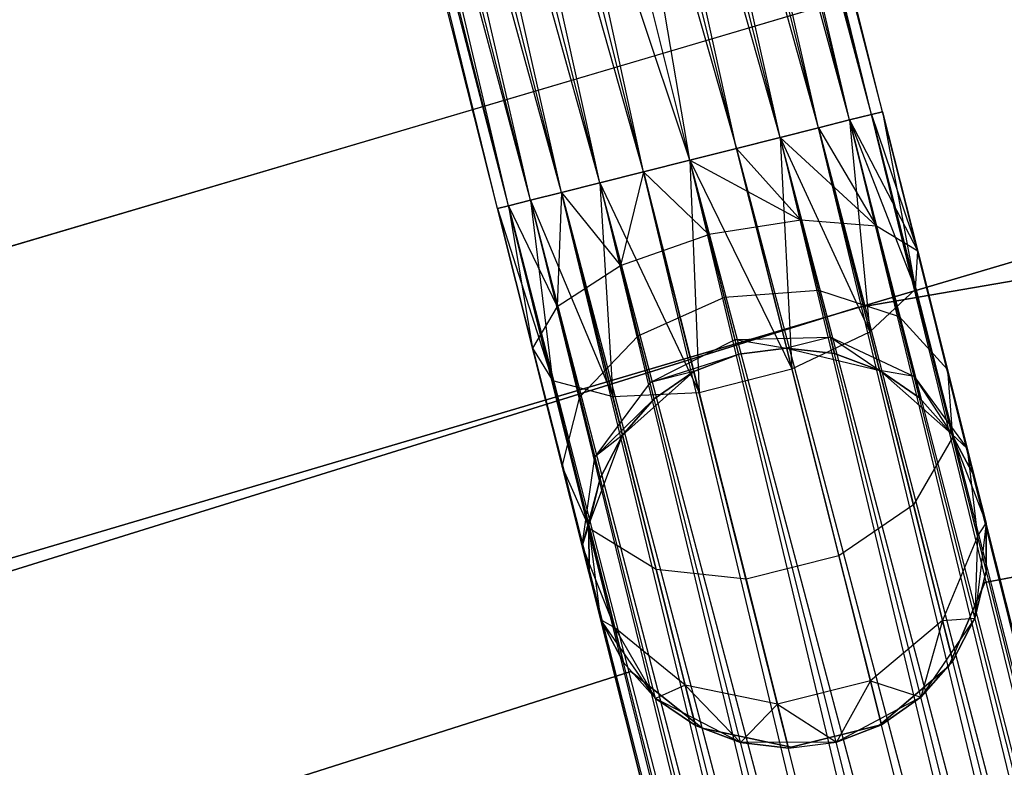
# Model space of a CAD drawing. Extents: x -91 to 92, y -91 to 92.
# Tile 146 of 256: x -18.47 to -13.55, y 58.35 to 62.09. Entities that reach past the tile are written whole.
import ezdxf

# ---------------------------------------------------------------- set-up
doc = ezdxf.new("R2010")
doc.units = 0
doc.header["$LTSCALE"] = 25.4
doc.layers.get('0').update_dxf_attribs({"linetype": 'CONTINUOUS'})

# ---------------------------------------------------------------- blocks, each defined once
blk = doc.blocks.new('NL2500012258_STL_2')
at = {"color": 0}
for p, q in [((77.7702, 61.1232, 28.2485), (76.0491, 68.6218, 28.0681)), ((77.9252, 61.1622, 28.0681), (76.0491, 68.6218, 28.0681)), ((77.7702, 61.1232, 28.2485), (76.0491, 68.6218, 28.0681)), ((77.9252, 61.1622, 28.0681), (76.0491, 68.6218, 28.0681)), ((78.0339, 61.1895, 27.8546), (76.0491, 68.6218, 28.0681)), ((78.0339, 61.1895, 27.8546), (76.0491, 68.6218, 28.0681)), ((78.0898, 61.2036, 27.3795), (76.1577, 68.6491, 27.1454)), ((78.0339, 61.1895, 27.1454), (76.1577, 68.6491, 27.1454)), ((78.0898, 61.2036, 27.3795), (76.1577, 68.6491, 27.1454)), ((78.0339, 61.1895, 27.1454), (76.1577, 68.6491, 27.1454)), ((77.9252, 61.1622, 26.9319), (76.1577, 68.6491, 27.1454)), ((77.9252, 61.1622, 26.9319), (76.1577, 68.6491, 27.1454)), ((78.0339, 61.1895, 27.8546), (76.2137, 68.6632, 27.6205)), ((78.0898, 61.2036, 27.6205), (76.2137, 68.6632, 27.6205)), ((78.0339, 61.1895, 27.8546), (76.2137, 68.6632, 27.6205)), ((78.0898, 61.2036, 27.6205), (76.2137, 68.6632, 27.6205)), ((78.0898, 61.2036, 27.3795), (76.2137, 68.6632, 27.6205)), ((78.0898, 61.2036, 27.3795), (76.2137, 68.6632, 27.6205)), ((77.9252, 61.1622, 26.9319), (75.894, 68.5828, 26.7515)), ((77.7702, 61.1232, 26.7515), (75.894, 68.5828, 26.7515)), ((77.9252, 61.1622, 26.9319), (75.894, 68.5828, 26.7515)), ((77.7702, 61.1232, 26.7515), (75.894, 68.5828, 26.7515)), ((77.5778, 61.0748, 26.6146), (75.894, 68.5828, 26.7515)), ((77.5778, 61.0748, 26.6146), (75.894, 68.5828, 26.7515)), ((77.3592, 61.0198, 28.4709), (75.7016, 68.5344, 28.3855)), ((77.5778, 61.0748, 28.3855), (75.7016, 68.5344, 28.3855)), ((77.3592, 61.0198, 28.4709), (75.7016, 68.5344, 28.3855)), ((77.5778, 61.0748, 28.3855), (75.7016, 68.5344, 28.3855)), ((77.7702, 61.1232, 28.2485), (75.7016, 68.5344, 28.3855)), ((77.7702, 61.1232, 28.2485), (75.7016, 68.5344, 28.3855)), ((77.5778, 61.0748, 26.6146), (75.483, 68.4794, 26.5291)), ((77.5778, 61.0748, 26.6146), (75.483, 68.4794, 26.5291)), ((77.3592, 61.0198, 26.5291), (75.483, 68.4794, 26.5291)), ((77.3592, 61.0198, 26.5291), (75.483, 68.4794, 26.5291)), ((75.2509, 68.421, 28.5), (77.3592, 61.0198, 28.4709)), ((77.1271, 60.9614, 26.5), (75.2509, 68.421, 26.5)), ((77.1271, 60.9614, 26.5), (75.2509, 68.421, 26.5)), ((76.895, 60.903, 28.4709), (75.2509, 68.421, 28.5)), ((76.895, 60.903, 28.4709), (75.2509, 68.421, 28.5)), ((77.1271, 60.9614, 28.5), (75.2509, 68.421, 28.5)), ((77.1271, 60.9614, 28.5), (75.2509, 68.421, 28.5)), ((75.2509, 68.421, 28.5), (77.3592, 61.0198, 28.4709)), ((76.895, 60.903, 26.5291), (75.0189, 68.3627, 26.5291)), ((76.895, 60.903, 26.5291), (75.0189, 68.3627, 26.5291)), ((76.6764, 60.8481, 26.6146), (75.0189, 68.3627, 26.5291)), ((76.6764, 60.8481, 26.6146), (75.0189, 68.3627, 26.5291)), ((76.484, 60.7997, 28.2485), (74.8002, 68.3077, 28.3855)), ((76.6764, 60.8481, 28.3855), (74.8002, 68.3077, 28.3855)), ((76.484, 60.7997, 28.2485), (74.8002, 68.3077, 28.3855)), ((76.6764, 60.8481, 28.3855), (74.8002, 68.3077, 28.3855)), ((76.895, 60.903, 28.4709), (74.8002, 68.3077, 28.3855)), ((76.895, 60.903, 28.4709), (74.8002, 68.3077, 28.3855)), ((76.6764, 60.8481, 26.6146), (74.6078, 68.2593, 26.7515)), ((76.484, 60.7997, 26.7515), (74.6078, 68.2593, 26.7515)), ((76.6764, 60.8481, 26.6146), (74.6078, 68.2593, 26.7515)), ((76.484, 60.7997, 26.7515), (74.6078, 68.2593, 26.7515)), ((76.329, 60.7607, 26.9319), (74.6078, 68.2593, 26.7515)), ((76.329, 60.7607, 26.9319), (74.6078, 68.2593, 26.7515)), ((76.1644, 60.7193, 27.3795), (74.2882, 68.1789, 27.6205)), ((76.1644, 60.7193, 27.3795), (74.2882, 68.1789, 27.6205)), ((76.1644, 60.7193, 27.6205), (74.2882, 68.1789, 27.6205)), ((76.1644, 60.7193, 27.6205), (74.2882, 68.1789, 27.6205)), ((76.2203, 60.7334, 27.8546), (74.2882, 68.1789, 27.6205)), ((76.2203, 60.7334, 27.8546), (74.2882, 68.1789, 27.6205)), ((76.329, 60.7607, 26.9319), (74.3442, 68.193, 27.1454)), ((76.2203, 60.7334, 27.1454), (74.3442, 68.193, 27.1454)), ((76.329, 60.7607, 26.9319), (74.3442, 68.193, 27.1454)), ((76.2203, 60.7334, 27.1454), (74.3442, 68.193, 27.1454)), ((76.1644, 60.7193, 27.3795), (74.3442, 68.193, 27.1454)), ((76.1644, 60.7193, 27.3795), (74.3442, 68.193, 27.1454)), ((76.2203, 60.7334, 27.8546), (74.4528, 68.2203, 28.0681)), ((76.329, 60.7607, 28.0681), (74.4528, 68.2203, 28.0681)), ((76.2203, 60.7334, 27.8546), (74.4528, 68.2203, 28.0681)), ((76.329, 60.7607, 28.0681), (74.4528, 68.2203, 28.0681)), ((76.484, 60.7997, 28.2485), (74.4528, 68.2203, 28.0681)), ((76.484, 60.7997, 28.2485), (74.4528, 68.2203, 28.0681)), ((78.0339, 61.1895, 177.8546), (77.2915, 64.1413, 177.6258)), ((78.0339, 61.1895, 177.8546), (77.2915, 64.1413, 177.6258)), ((77.7702, 61.1232, 178.2485), (77.0134, 64.1321, 178.0152)), ((77.7702, 61.1232, 178.2485), (77.0134, 64.1321, 178.0152)), ((78.0898, 61.2036, 177.3795), (77.3648, 64.0864, 177.156)), ((78.0898, 61.2036, 177.3795), (77.3648, 64.0864, 177.156)), ((77.1271, 60.9614, 178.5), (76.5943, 64.061, 178.2352)), ((77.1271, 60.9614, 178.5), (76.5943, 64.061, 178.2352)), ((77.3592, 61.0198, 178.4709), (76.5943, 64.061, 178.2352)), ((77.3592, 61.0198, 178.4709), (76.5943, 64.061, 178.2352)), ((76.895, 60.903, 178.4709), (76.1301, 63.9442, 178.2352)), ((76.895, 60.903, 178.4709), (76.1301, 63.9442, 178.2352)), ((77.1271, 60.9614, 178.5), (76.1301, 63.9442, 178.2352)), ((77.1271, 60.9614, 178.5), (76.1301, 63.9442, 178.2352)), ((77.9252, 61.1622, 176.9319), (77.2165, 63.9802, 176.7135)), ((77.9252, 61.1622, 176.9319), (77.2165, 63.9802, 176.7135)), ((77.5778, 61.0748, 176.6145), (76.8806, 63.8467, 176.3996)), ((77.5778, 61.0748, 176.6145), (76.8806, 63.8467, 176.3996)), ((76.484, 60.7997, 178.2485), (75.7272, 63.8086, 178.0152)), ((76.484, 60.7997, 178.2485), (75.7272, 63.8086, 178.0152)), ((77.1271, 60.9614, 176.5), (76.4341, 63.7168, 176.2864)), ((77.1271, 60.9614, 176.5), (76.4341, 63.7168, 176.2864)), ((76.2203, 60.7334, 177.8546), (75.4779, 63.6852, 177.6258)), ((76.2203, 60.7334, 177.8546), (75.4779, 63.6852, 177.6258)), ((76.1644, 60.7193, 177.3795), (75.4393, 63.6022, 177.156)), ((76.1644, 60.7193, 177.3795), (75.4393, 63.6022, 177.156)), ((76.6764, 60.8481, 176.6145), (75.9792, 63.62, 176.3996)), ((76.6764, 60.8481, 176.6145), (75.9792, 63.62, 176.3996)), ((76.329, 60.7607, 176.9319), (75.6202, 63.5787, 176.7135)), ((76.329, 60.7607, 176.9319), (75.6202, 63.5787, 176.7135)), ((78.46, 61.9311, 26.5), (70.4954, 59.5737, 26.5)), ((70.4954, 59.5737, 17), (78.46, 61.9311, 17)), ((78.46, 61.9311, 26.5), (70.4954, 59.5737, 26.5)), ((70.4954, 59.5737, 17), (78.46, 61.9311, 17)), ((85.9429, 61.6, 19), (77.9575, 60.2222, 19)), ((77.9575, 60.2222, 20), (85.9429, 61.6, 20)), ((85.9429, 61.6, 19), (77.9575, 60.2222, 19)), ((77.9575, 60.2222, 20), (85.9429, 61.6, 20)), ((78.0339, 61.1895, 177.8546), (77.7702, 61.1232, 178.2485)), ((78.0339, 61.1895, 177.8546), (77.7702, 61.1232, 178.2485)), ((77.9252, 61.1622, 176.9319), (78.0898, 61.2036, 177.3795)), ((77.9252, 61.1622, 176.9319), (78.0898, 61.2036, 177.3795)), ((77.9252, 61.1622, 28.0681), (78.0339, 61.1895, 27.8546)), ((78.0339, 61.1895, 27.1454), (77.9252, 61.1622, 26.9319)), ((78.0339, 61.1895, 27.1454), (77.9252, 61.1622, 26.9319)), ((77.9252, 61.1622, 28.0681), (78.0339, 61.1895, 27.8546)), ((78.0898, 61.2036, 177.3795), (78.0339, 61.1895, 177.8546)), ((78.0898, 61.2036, 177.3795), (78.0339, 61.1895, 177.8546)), ((78.0339, 61.1895, 27.8546), (78.0898, 61.2036, 27.6205)), ((78.0898, 61.2036, 27.3795), (78.0339, 61.1895, 27.1454)), ((78.0898, 61.2036, 27.3795), (78.0339, 61.1895, 27.1454)), ((78.0339, 61.1895, 27.8546), (78.0898, 61.2036, 27.6205)), ((78.0339, 61.1895, 177.8546), (82.7852, 42.535, 177.6205)), ((82.6206, 42.4936, 178.0681), (78.0339, 61.1895, 177.8546)), ((82.6206, 42.4936, 178.0681), (78.0339, 61.1895, 177.8546)), ((82.7292, 42.5209, 177.8546), (78.0339, 61.1895, 177.8546)), ((82.7292, 42.5209, 177.8546), (78.0339, 61.1895, 177.8546)), ((78.0339, 61.1895, 177.8546), (82.7852, 42.535, 177.6205)), ((78.0339, 61.1895, 27.1454), (78.2653, 60.506, 27.2364)), ((78.0339, 61.1895, 27.1454), (78.2653, 60.506, 27.2364)), ((78.0339, 61.1895, 27.8546), (78.2537, 60.3156, 27.6754)), ((78.0339, 61.1895, 27.8546), (78.2537, 60.3156, 27.6754)), ((82.7852, 42.535, 177.3795), (78.0898, 61.2036, 177.3795)), ((82.7852, 42.535, 177.6205), (78.0898, 61.2036, 177.3795)), ((78.0898, 61.2036, 177.3795), (82.7292, 42.5209, 177.1454)), ((82.7852, 42.535, 177.6205), (78.0898, 61.2036, 177.3795)), ((82.7852, 42.535, 177.3795), (78.0898, 61.2036, 177.3795)), ((78.0898, 61.2036, 177.3795), (82.7292, 42.5209, 177.1454)), ((78.0898, 61.2036, 27.6205), (78.2653, 60.506, 27.2364)), ((78.0898, 61.2036, 27.3795), (78.2653, 60.506, 27.2364)), ((78.0898, 61.2036, 27.3795), (78.2653, 60.506, 27.2364)), ((78.0898, 61.2036, 27.6205), (78.2653, 60.506, 27.2364)), ((78.0898, 61.2036, 27.6205), (78.2537, 60.3156, 27.6754)), ((78.0898, 61.2036, 27.6205), (78.2537, 60.3156, 27.6754)), ((77.5778, 61.0748, 176.6145), (77.9252, 61.1622, 176.9319)), ((77.5778, 61.0748, 176.6145), (77.9252, 61.1622, 176.9319)), ((77.7702, 61.1232, 28.2485), (77.9252, 61.1622, 28.0681)), ((77.9252, 61.1622, 26.9319), (77.7702, 61.1232, 26.7515)), ((77.9252, 61.1622, 26.9319), (77.7702, 61.1232, 26.7515)), ((77.7702, 61.1232, 28.2485), (77.9252, 61.1622, 28.0681)), ((77.9252, 61.1622, 176.9319), (82.4655, 42.4546, 176.7515)), ((82.7292, 42.5209, 177.1454), (77.9252, 61.1622, 176.9319)), ((82.7292, 42.5209, 177.1454), (77.9252, 61.1622, 176.9319)), ((82.6206, 42.4936, 176.9319), (77.9252, 61.1622, 176.9319)), ((82.6206, 42.4936, 176.9319), (77.9252, 61.1622, 176.9319)), ((77.9252, 61.1622, 176.9319), (82.4655, 42.4546, 176.7515)), ((77.9252, 61.1622, 26.9319), (78.0589, 60.6307, 26.8229)), ((77.9252, 61.1622, 26.9319), (78.0589, 60.6307, 26.8229)), ((77.9252, 61.1622, 26.9319), (78.2653, 60.506, 27.2364)), ((77.9252, 61.1622, 26.9319), (78.2653, 60.506, 27.2364)), ((77.9252, 61.1622, 28.0681), (78.2537, 60.3156, 27.6754)), ((77.9252, 61.1622, 28.0681), (78.2537, 60.3156, 27.6754)), ((77.9252, 61.1622, 28.0681), (78.0268, 60.1031, 28.0393)), ((77.9252, 61.1622, 28.0681), (78.0268, 60.1031, 28.0393)), ((77.7702, 61.1232, 178.2485), (77.3592, 61.0198, 178.4709)), ((77.7702, 61.1232, 178.2485), (77.3592, 61.0198, 178.4709)), ((77.5778, 61.0748, 28.3855), (77.7702, 61.1232, 28.2485)), ((77.7702, 61.1232, 26.7515), (77.5778, 61.0748, 26.6146)), ((77.7702, 61.1232, 26.7515), (77.5778, 61.0748, 26.6146)), ((77.5778, 61.0748, 28.3855), (77.7702, 61.1232, 28.2485)), ((77.7702, 61.1232, 178.2485), (82.6206, 42.4936, 178.0681)), ((82.2731, 42.4062, 178.3855), (77.7702, 61.1232, 178.2485)), ((82.2731, 42.4062, 178.3855), (77.7702, 61.1232, 178.2485)), ((82.4655, 42.4546, 178.2485), (77.7702, 61.1232, 178.2485)), ((82.4655, 42.4546, 178.2485), (77.7702, 61.1232, 178.2485)), ((77.7702, 61.1232, 178.2485), (82.6206, 42.4936, 178.0681)), ((77.7702, 61.1232, 26.7515), (78.0589, 60.6307, 26.8229)), ((77.7702, 61.1232, 26.7515), (78.0589, 60.6307, 26.8229)), ((77.7702, 61.1232, 28.2485), (78.0268, 60.1031, 28.0393)), ((77.7702, 61.1232, 28.2485), (78.0268, 60.1031, 28.0393)), ((77.1271, 60.9614, 176.5), (77.5778, 61.0748, 176.6145)), ((77.1271, 60.9614, 176.5), (77.5778, 61.0748, 176.6145)), ((77.3592, 61.0198, 28.4709), (77.5778, 61.0748, 28.3855)), ((77.5778, 61.0748, 26.6146), (77.3592, 61.0198, 26.5291)), ((77.5778, 61.0748, 26.6146), (77.3592, 61.0198, 26.5291)), ((77.3592, 61.0198, 28.4709), (77.5778, 61.0748, 28.3855)), ((77.5778, 61.0748, 176.6145), (82.0545, 42.3512, 176.5291)), ((82.4655, 42.4546, 176.7515), (77.5778, 61.0748, 176.6145)), ((82.4655, 42.4546, 176.7515), (77.5778, 61.0748, 176.6145)), ((82.2731, 42.4062, 176.6145), (77.5778, 61.0748, 176.6145)), ((82.2731, 42.4062, 176.6145), (77.5778, 61.0748, 176.6145)), ((77.5778, 61.0748, 176.6145), (82.0545, 42.3512, 176.5291)), ((77.5778, 61.0748, 26.6146), (77.6818, 60.6611, 26.5297)), ((77.5778, 61.0748, 26.6146), (77.6818, 60.6611, 26.5297)), ((77.5778, 61.0748, 26.6146), (78.0589, 60.6307, 26.8229)), ((77.5778, 61.0748, 26.6146), (78.0589, 60.6307, 26.8229)), ((77.5778, 61.0748, 28.3855), (78.0268, 60.1031, 28.0393)), ((77.5778, 61.0748, 28.3855), (78.0268, 60.1031, 28.0393)), ((77.5778, 61.0748, 28.3855), (77.6365, 59.9172, 28.2448)), ((77.5778, 61.0748, 28.3855), (77.6365, 59.9172, 28.2448)), ((77.3592, 61.0198, 178.4709), (77.1271, 60.9614, 178.5)), ((77.3592, 61.0198, 178.4709), (77.1271, 60.9614, 178.5)), ((77.3592, 61.0198, 26.5291), (77.1271, 60.9614, 26.5)), ((77.1271, 60.9614, 28.5), (77.3592, 61.0198, 28.4709)), ((77.3592, 61.0198, 26.5291), (77.1271, 60.9614, 26.5)), ((77.1271, 60.9614, 28.5), (77.3592, 61.0198, 28.4709)), ((77.3592, 61.0198, 178.4709), (82.2731, 42.4062, 178.3855)), ((82.0545, 42.3512, 178.4709), (77.3592, 61.0198, 178.4709)), ((82.0545, 42.3512, 178.4709), (77.3592, 61.0198, 178.4709)), ((77.3592, 61.0198, 178.4709), (82.2731, 42.4062, 178.3855)), ((77.3592, 61.0198, 26.5291), (77.6818, 60.6611, 26.5297)), ((77.3592, 61.0198, 26.5291), (77.6818, 60.6611, 26.5297)), ((77.3592, 61.0198, 28.4709), (77.6365, 59.9172, 28.2448)), ((77.3592, 61.0198, 28.4709), (77.6365, 59.9172, 28.2448)), ((76.6764, 60.8481, 176.6145), (77.1271, 60.9614, 176.5)), ((76.6764, 60.8481, 176.6145), (77.1271, 60.9614, 176.5)), ((77.1271, 60.9614, 178.5), (76.895, 60.903, 178.4709)), ((77.1271, 60.9614, 178.5), (76.895, 60.903, 178.4709)), ((77.1271, 60.9614, 26.5), (76.895, 60.903, 26.5291)), ((76.895, 60.903, 28.4709), (77.1271, 60.9614, 28.5)), ((76.895, 60.903, 28.4709), (77.1271, 60.9614, 28.5)), ((77.1271, 60.9614, 26.5), (76.895, 60.903, 26.5291)), ((82.0545, 42.3512, 176.5291), (77.1271, 60.9614, 176.5)), ((81.8224, 42.2928, 178.5), (77.1271, 60.9614, 178.5)), ((81.8224, 42.2928, 178.5), (77.1271, 60.9614, 178.5)), ((81.8224, 42.2928, 176.5), (77.1271, 60.9614, 176.5)), ((82.0545, 42.3512, 176.5291), (77.1271, 60.9614, 176.5)), ((81.8224, 42.2928, 176.5), (77.1271, 60.9614, 176.5)), ((81.5904, 42.2345, 176.5291), (77.1271, 60.9614, 176.5)), ((81.5904, 42.2345, 176.5291), (77.1271, 60.9614, 176.5)), ((77.2205, 60.5903, 26.4239), (77.1271, 60.9614, 26.5)), ((77.1271, 60.9614, 26.5), (77.6818, 60.6611, 26.5297)), ((77.1271, 60.9614, 26.5), (77.6818, 60.6611, 26.5297)), ((77.1271, 60.9614, 28.5), (77.6365, 59.9172, 28.2448)), ((77.1271, 60.9614, 28.5), (77.6365, 59.9172, 28.2448)), ((77.1271, 60.9614, 28.5), (77.1723, 59.8005, 28.2448)), ((77.1271, 60.9614, 28.5), (77.1723, 59.8005, 28.2448)), ((77.2205, 60.5903, 26.4239), (77.1271, 60.9614, 26.5)), ((76.895, 60.903, 178.4709), (76.484, 60.7997, 178.2485)), ((76.895, 60.903, 178.4709), (76.484, 60.7997, 178.2485)), ((76.895, 60.903, 26.5291), (76.6764, 60.8481, 26.6146)), ((76.6764, 60.8481, 28.3855), (76.895, 60.903, 28.4709)), ((76.6764, 60.8481, 28.3855), (76.895, 60.903, 28.4709)), ((76.895, 60.903, 26.5291), (76.6764, 60.8481, 26.6146)), ((76.895, 60.903, 26.5291), (76.7805, 60.4344, 26.5297)), ((76.895, 60.903, 26.5291), (76.7805, 60.4344, 26.5297)), ((81.3718, 42.1795, 178.3855), (76.895, 60.903, 178.4709)), ((81.3718, 42.1795, 178.3855), (76.895, 60.903, 178.4709)), ((81.5904, 42.2345, 178.4709), (76.895, 60.903, 178.4709)), ((81.5904, 42.2345, 178.4709), (76.895, 60.903, 178.4709)), ((76.895, 60.903, 28.4709), (77.1723, 59.8005, 28.2448)), ((76.895, 60.903, 28.4709), (77.1723, 59.8005, 28.2448)), ((76.895, 60.903, 26.5291), (77.2205, 60.5903, 26.4239)), ((76.895, 60.903, 26.5291), (77.2205, 60.5903, 26.4239)), ((76.329, 60.7607, 176.9319), (76.6764, 60.8481, 176.6145)), ((76.329, 60.7607, 176.9319), (76.6764, 60.8481, 176.6145)), ((76.6764, 60.8481, 26.6146), (76.484, 60.7997, 26.7515)), ((76.484, 60.7997, 28.2485), (76.6764, 60.8481, 28.3855)), ((76.484, 60.7997, 28.2485), (76.6764, 60.8481, 28.3855)), ((76.6764, 60.8481, 26.6146), (76.484, 60.7997, 26.7515)), ((76.6764, 60.8481, 176.6145), (81.1794, 42.1311, 176.7515)), ((81.5904, 42.2345, 176.5291), (76.6764, 60.8481, 176.6145)), ((81.5904, 42.2345, 176.5291), (76.6764, 60.8481, 176.6145)), ((81.3718, 42.1795, 176.6145), (76.6764, 60.8481, 176.6145)), ((81.3718, 42.1795, 176.6145), (76.6764, 60.8481, 176.6145)), ((76.6764, 60.8481, 176.6145), (81.1794, 42.1311, 176.7515)), ((76.6764, 60.8481, 28.3855), (77.1723, 59.8005, 28.2448)), ((76.6764, 60.8481, 28.3855), (77.1723, 59.8005, 28.2448)), ((76.6764, 60.8481, 28.3855), (76.7406, 59.7796, 28.0393)), ((76.6764, 60.8481, 28.3855), (76.7406, 59.7796, 28.0393)), ((76.6764, 60.8481, 26.6146), (76.7805, 60.4344, 26.5297)), ((76.6764, 60.8481, 26.6146), (76.7805, 60.4344, 26.5297)), ((76.484, 60.7997, 178.2485), (76.2203, 60.7334, 177.8546)), ((76.484, 60.7997, 178.2485), (76.2203, 60.7334, 177.8546)), ((76.484, 60.7997, 26.7515), (76.329, 60.7607, 26.9319)), ((76.329, 60.7607, 28.0681), (76.484, 60.7997, 28.2485)), ((76.329, 60.7607, 28.0681), (76.484, 60.7997, 28.2485)), ((76.484, 60.7997, 26.7515), (76.329, 60.7607, 26.9319)), ((76.484, 60.7997, 26.7515), (76.4626, 60.2293, 26.8229)), ((76.484, 60.7997, 26.7515), (76.4626, 60.2293, 26.8229)), ((76.484, 60.7997, 178.2485), (81.3718, 42.1795, 178.3855)), ((81.0243, 42.0921, 178.0681), (76.484, 60.7997, 178.2485)), ((81.0243, 42.0921, 178.0681), (76.484, 60.7997, 178.2485)), ((81.1794, 42.1311, 178.2485), (76.484, 60.7997, 178.2485)), ((81.1794, 42.1311, 178.2485), (76.484, 60.7997, 178.2485)), ((76.484, 60.7997, 178.2485), (81.3718, 42.1795, 178.3855)), ((76.484, 60.7997, 28.2485), (76.7406, 59.7796, 28.0393)), ((76.484, 60.7997, 28.2485), (76.7406, 59.7796, 28.0393)), ((76.484, 60.7997, 26.7515), (76.7805, 60.4344, 26.5297)), ((76.484, 60.7997, 26.7515), (76.7805, 60.4344, 26.5297)), ((76.1644, 60.7193, 177.3795), (76.329, 60.7607, 176.9319)), ((76.1644, 60.7193, 177.3795), (76.329, 60.7607, 176.9319)), ((76.329, 60.7607, 26.9319), (76.2203, 60.7334, 27.1454)), ((76.2203, 60.7334, 27.8546), (76.329, 60.7607, 28.0681)), ((76.2203, 60.7334, 27.8546), (76.329, 60.7607, 28.0681)), ((76.329, 60.7607, 26.9319), (76.2203, 60.7334, 27.1454)), ((76.329, 60.7607, 176.9319), (80.9157, 42.0648, 177.1454)), ((81.1794, 42.1311, 176.7515), (76.329, 60.7607, 176.9319)), ((81.1794, 42.1311, 176.7515), (76.329, 60.7607, 176.9319)), ((81.0243, 42.0921, 176.9319), (76.329, 60.7607, 176.9319)), ((81.0243, 42.0921, 176.9319), (76.329, 60.7607, 176.9319)), ((76.329, 60.7607, 176.9319), (80.9157, 42.0648, 177.1454)), ((76.329, 60.7607, 28.0681), (76.7406, 59.7796, 28.0393)), ((76.329, 60.7607, 28.0681), (76.7406, 59.7796, 28.0393)), ((76.329, 60.7607, 28.0681), (76.4401, 59.8595, 27.6754)), ((76.329, 60.7607, 28.0681), (76.4401, 59.8595, 27.6754)), ((76.329, 60.7607, 26.9319), (76.4626, 60.2293, 26.8229)), ((76.329, 60.7607, 26.9319), (76.4626, 60.2293, 26.8229)), ((76.2203, 60.7334, 177.8546), (76.1644, 60.7193, 177.3795)), ((76.2203, 60.7334, 177.8546), (76.1644, 60.7193, 177.3795)), ((76.2203, 60.7334, 27.1454), (76.1644, 60.7193, 27.3795)), ((76.1644, 60.7193, 27.6205), (76.2203, 60.7334, 27.8546)), ((76.1644, 60.7193, 27.6205), (76.2203, 60.7334, 27.8546)), ((76.2203, 60.7334, 27.1454), (76.1644, 60.7193, 27.3795)), ((76.1644, 60.7193, 177.3795), (80.8597, 42.0507, 177.6205)), ((80.8597, 42.0507, 177.3795), (76.1644, 60.7193, 177.3795)), ((76.1644, 60.7193, 177.3795), (80.8597, 42.0507, 177.6205)), ((80.9157, 42.0648, 177.1454), (76.1644, 60.7193, 177.3795)), ((80.9157, 42.0648, 177.1454), (76.1644, 60.7193, 177.3795)), ((80.8597, 42.0507, 177.3795), (76.1644, 60.7193, 177.3795)), ((76.1644, 60.7193, 27.3795), (76.3398, 60.0218, 27.2364)), ((76.1644, 60.7193, 27.6205), (76.3398, 60.0218, 27.2364)), ((76.1644, 60.7193, 27.6205), (76.4401, 59.8595, 27.6754)), ((76.1644, 60.7193, 27.6205), (76.4401, 59.8595, 27.6754)), ((76.1644, 60.7193, 27.6205), (76.3398, 60.0218, 27.2364)), ((76.1644, 60.7193, 27.3795), (76.3398, 60.0218, 27.2364)), ((76.2203, 60.7334, 177.8546), (81.0243, 42.0921, 178.0681)), ((80.8597, 42.0507, 177.6205), (76.2203, 60.7334, 177.8546)), ((80.8597, 42.0507, 177.6205), (76.2203, 60.7334, 177.8546)), ((80.9157, 42.0648, 177.8546), (76.2203, 60.7334, 177.8546)), ((80.9157, 42.0648, 177.8546), (76.2203, 60.7334, 177.8546)), ((76.2203, 60.7334, 177.8546), (81.0243, 42.0921, 178.0681)), ((76.2203, 60.7334, 27.8546), (76.4401, 59.8595, 27.6754)), ((76.2203, 60.7334, 27.8546), (76.4401, 59.8595, 27.6754)), ((76.2203, 60.7334, 27.1454), (76.3398, 60.0218, 27.2364)), ((76.2203, 60.7334, 27.1454), (76.3398, 60.0218, 27.2364)), ((76.2203, 60.7334, 27.1454), (76.4626, 60.2293, 26.8229)), ((76.2203, 60.7334, 27.1454), (76.4626, 60.2293, 26.8229)), ((77.6818, 60.6611, 26.5297), (77.2205, 60.5903, 26.4239)), ((77.6818, 60.6611, 26.5297), (77.2205, 60.5903, 26.4239)), ((78.0589, 60.6307, 26.8229), (77.6818, 60.6611, 26.5297)), ((77.6818, 60.6611, 26.5297), (77.77, 60.3105, 26.2881)), ((77.6818, 60.6611, 26.5297), (77.77, 60.3105, 26.2881)), ((78.0589, 60.6307, 26.8229), (77.6818, 60.6611, 26.5297)), ((78.2653, 60.506, 27.2364), (78.0589, 60.6307, 26.8229)), ((78.0589, 60.6307, 26.8229), (78.1722, 60.1802, 26.5125)), ((78.0589, 60.6307, 26.8229), (78.1722, 60.1802, 26.5125)), ((78.2653, 60.506, 27.2364), (78.0589, 60.6307, 26.8229)), ((76.7805, 60.4344, 26.5297), (77.2205, 60.5903, 26.4239)), ((76.7805, 60.4344, 26.5297), (77.2205, 60.5903, 26.4239)), ((77.2996, 60.2757, 26.2071), (77.2205, 60.5903, 26.4239)), ((77.2996, 60.2757, 26.2071), (77.2205, 60.5903, 26.4239)), ((78.2537, 60.3156, 27.6754), (78.2653, 60.506, 27.2364)), ((78.2537, 60.3156, 27.6754), (78.2653, 60.506, 27.2364)), ((78.2653, 60.506, 27.2364), (78.414, 59.9147, 26.829)), ((78.2653, 60.506, 27.2364), (78.414, 59.9147, 26.829)), ((71.0143, 58.1663, 26.5), (78.7908, 60.468, 26.5)), ((78.7908, 60.468, 17), (71.0143, 58.1663, 17)), ((78.7908, 60.468, 17), (71.0143, 58.1663, 17)), ((71.0143, 58.1663, 26.5), (78.7908, 60.468, 26.5)), ((76.4626, 60.2293, 26.8229), (76.7805, 60.4344, 26.5297)), ((76.4626, 60.2293, 26.8229), (76.7805, 60.4344, 26.5297)), ((76.7805, 60.4344, 26.5297), (76.8687, 60.0838, 26.2881)), ((76.7805, 60.4344, 26.5297), (76.8687, 60.0838, 26.2881)), ((77.2996, 60.2757, 26.2071), (77.77, 60.3105, 26.2881)), ((77.2996, 60.2757, 26.2071), (77.77, 60.3105, 26.2881)), ((77.77, 60.3105, 26.2881), (77.829, 60.0762, 25.9265)), ((77.77, 60.3105, 26.2881), (77.829, 60.0762, 25.9265)), ((77.77, 60.3105, 26.2881), (78.1722, 60.1802, 26.5125)), ((77.77, 60.3105, 26.2881), (78.1722, 60.1802, 26.5125)), ((78.0268, 60.1031, 28.0393), (78.2537, 60.3156, 27.6754)), ((78.0268, 60.1031, 28.0393), (78.2537, 60.3156, 27.6754)), ((78.2537, 60.3156, 27.6754), (78.44, 59.5748, 27.165)), ((78.2537, 60.3156, 27.6754), (78.44, 59.5748, 27.165)), ((76.8687, 60.0838, 26.2881), (77.2996, 60.2757, 26.2071)), ((76.8687, 60.0838, 26.2881), (77.2996, 60.2757, 26.2071)), ((77.3525, 60.0654, 25.8827), (77.2996, 60.2757, 26.2071)), ((77.3525, 60.0654, 25.8827), (77.2996, 60.2757, 26.2071)), ((77.9575, 60.2222, 19), (70.2202, 57.8138, 19)), ((70.2202, 57.8138, 20), (77.9575, 60.2222, 20)), ((77.9575, 60.2222, 19), (70.2202, 57.8138, 19)), ((70.2202, 57.8138, 20), (77.9575, 60.2222, 20)), ((76.4626, 60.2293, 26.8229), (76.3398, 60.0218, 27.2364)), ((76.4626, 60.2293, 26.8229), (76.3398, 60.0218, 27.2364)), ((76.4626, 60.2293, 26.8229), (76.576, 59.7787, 26.5125)), ((76.4626, 60.2293, 26.8229), (76.576, 59.7787, 26.5125)), ((77.9575, 60.2222, 19), (77.9575, 60.2222, 20)), ((77.9575, 60.2222, 19), (77.9575, 60.2222, 20)), ((78.1722, 60.1802, 26.5125), (78.2479, 59.8792, 26.048)), ((78.1722, 60.1802, 26.5125), (78.2479, 59.8792, 26.048)), ((78.1722, 60.1802, 26.5125), (78.414, 59.9147, 26.829)), ((78.1722, 60.1802, 26.5125), (78.414, 59.9147, 26.829)), ((77.6365, 59.9172, 28.2448), (78.0268, 60.1031, 28.0393)), ((77.6365, 59.9172, 28.2448), (78.0268, 60.1031, 28.0393)), ((78.0268, 60.1031, 28.0393), (78.2442, 59.2384, 27.4435)), ((78.0268, 60.1031, 28.0393), (78.2442, 59.2384, 27.4435)), ((76.576, 59.7787, 26.5125), (76.8687, 60.0838, 26.2881)), ((76.576, 59.7787, 26.5125), (76.8687, 60.0838, 26.2881)), ((76.8687, 60.0838, 26.2881), (76.9276, 59.8495, 25.9265)), ((76.8687, 60.0838, 26.2881), (76.9276, 59.8495, 25.9265)), ((76.9276, 59.8495, 25.9265), (77.3525, 60.0654, 25.8827)), ((76.9276, 59.8495, 25.9265), (77.3525, 60.0654, 25.8827)), ((77.3525, 60.0654, 25.8827), (77.829, 60.0762, 25.9265)), ((77.3525, 60.0654, 25.8827), (77.829, 60.0762, 25.9265)), ((77.371, 59.9916, 25.5), (77.3525, 60.0654, 25.8827)), ((77.3525, 60.0654, 25.8827), (77.6102, 60.0218, 25.5)), ((77.3525, 60.0654, 25.8827), (77.6102, 60.0218, 25.5)), ((77.371, 59.9916, 25.5), (77.3525, 60.0654, 25.8827)), ((77.829, 60.0762, 25.9265), (77.6102, 60.0218, 25.5)), ((77.829, 60.0762, 25.9265), (77.6102, 60.0218, 25.5)), ((77.829, 60.0762, 25.9265), (77.8496, 59.9939, 25.5)), ((77.829, 60.0762, 25.9265), (77.8496, 59.9939, 25.5)), ((77.829, 60.0762, 25.9265), (78.0755, 59.9095, 25.5)), ((77.829, 60.0762, 25.9265), (78.0755, 59.9095, 25.5)), ((77.829, 60.0762, 25.9265), (78.2479, 59.8792, 26.048)), ((77.829, 60.0762, 25.9265), (78.2479, 59.8792, 26.048)), ((76.3398, 60.0218, 27.2364), (76.4401, 59.8595, 27.6754)), ((76.3398, 60.0218, 27.2364), (76.4401, 59.8595, 27.6754)), ((76.3398, 60.0218, 27.2364), (76.4885, 59.4304, 26.829)), ((76.3398, 60.0218, 27.2364), (76.4885, 59.4304, 26.829)), ((77.371, 59.9916, 20), (77.6102, 60.0218, 20)), ((77.6102, 60.0218, 25.5), (77.371, 59.9916, 25.5)), ((77.6102, 60.0218, 25.5), (77.371, 59.9916, 25.5)), ((77.371, 59.9916, 20), (77.6102, 60.0218, 20)), ((77.6102, 60.0218, 20), (78.0755, 59.9095, 20)), ((77.8496, 59.9939, 25.5), (77.6102, 60.0218, 25.5)), ((77.6102, 60.0218, 20), (77.8496, 59.9939, 25.5)), ((77.6102, 60.0218, 20), (78.0755, 59.9095, 20)), ((77.6102, 60.0218, 25.5), (77.6102, 60.0218, 20)), ((77.6102, 60.0218, 25.5), (77.6102, 60.0218, 20)), ((77.8496, 59.9939, 25.5), (77.6102, 60.0218, 25.5)), ((77.6102, 60.0218, 20), (77.8496, 59.9939, 25.5)), ((76.9276, 59.8495, 25.9265), (77.371, 59.9916, 25.5)), ((76.9276, 59.8495, 25.9265), (77.371, 59.9916, 25.5)), ((77.146, 59.9051, 20), (77.371, 59.9916, 20)), ((77.371, 59.9916, 25.5), (77.146, 59.9051, 25.5)), ((77.371, 59.9916, 25.5), (77.146, 59.9051, 25.5)), ((77.146, 59.9051, 20), (77.371, 59.9916, 20)), ((77.371, 59.9916, 25.5), (77.371, 59.9916, 20)), ((77.371, 59.9916, 25.5), (77.371, 59.9916, 20)), ((78.0755, 59.9095, 25.5), (77.8496, 59.9939, 25.5)), ((77.8496, 59.9939, 25.5), (78.0755, 59.9095, 20)), ((77.8496, 59.9939, 25.5), (78.0755, 59.9095, 20)), ((78.0755, 59.9095, 25.5), (77.8496, 59.9939, 25.5)), ((76.7893, 59.586, 20), (77.146, 59.9051, 20)), ((76.7893, 59.586, 20), (77.146, 59.9051, 20)), ((77.146, 59.9051, 25.5), (76.9276, 59.8495, 25.9265)), ((77.146, 59.9051, 25.5), (76.9276, 59.8495, 25.9265)), ((77.146, 59.9051, 25.5), (76.9483, 59.7672, 25.5)), ((76.9483, 59.7672, 25.5), (77.146, 59.9051, 20)), ((76.9483, 59.7672, 25.5), (77.146, 59.9051, 20)), ((77.146, 59.9051, 25.5), (76.9483, 59.7672, 25.5)), ((77.146, 59.9051, 25.5), (77.146, 59.9051, 20)), ((77.146, 59.9051, 25.5), (77.146, 59.9051, 20)), ((77.1723, 59.8005, 28.2448), (77.6365, 59.9172, 28.2448)), ((77.1723, 59.8005, 28.2448), (77.6365, 59.9172, 28.2448)), ((77.6365, 59.9172, 28.2448), (77.8716, 58.9825, 27.6008)), ((77.6365, 59.9172, 28.2448), (77.8716, 58.9825, 27.6008)), ((78.0755, 59.9095, 20), (78.4352, 59.5938, 20)), ((78.2479, 59.8792, 26.048), (78.0755, 59.9095, 25.5)), ((78.2479, 59.8792, 26.048), (78.0755, 59.9095, 25.5)), ((78.2745, 59.7735, 25.5), (78.0755, 59.9095, 25.5)), ((78.0755, 59.9095, 20), (78.2745, 59.7735, 25.5)), ((78.0755, 59.9095, 20), (78.4352, 59.5938, 20)), ((78.0755, 59.9095, 25.5), (78.0755, 59.9095, 20)), ((78.0755, 59.9095, 25.5), (78.0755, 59.9095, 20)), ((78.2745, 59.7735, 25.5), (78.0755, 59.9095, 25.5)), ((78.0755, 59.9095, 20), (78.2745, 59.7735, 25.5)), ((78.414, 59.9147, 26.829), (78.5134, 59.5196, 26.2192)), ((78.414, 59.9147, 26.829), (78.5134, 59.5196, 26.2192)), ((78.414, 59.9147, 26.829), (78.44, 59.5748, 27.165)), ((78.414, 59.9147, 26.829), (78.44, 59.5748, 27.165)), ((76.4401, 59.8595, 27.6754), (76.7406, 59.7796, 28.0393)), ((76.4401, 59.8595, 27.6754), (76.7406, 59.7796, 28.0393)), ((76.4401, 59.8595, 27.6754), (76.6264, 59.1187, 27.165)), ((76.4401, 59.8595, 27.6754), (76.6264, 59.1187, 27.165)), ((78.2479, 59.8792, 26.048), (78.2745, 59.7735, 25.5)), ((78.2479, 59.8792, 26.048), (78.2745, 59.7735, 25.5)), ((78.2479, 59.8792, 26.048), (78.4352, 59.5938, 25.5)), ((78.2479, 59.8792, 26.048), (78.4352, 59.5938, 25.5)), ((78.2479, 59.8792, 26.048), (78.5134, 59.5196, 26.2192)), ((78.2479, 59.8792, 26.048), (78.5134, 59.5196, 26.2192)), ((78.6004, 58.8501, 22), (84.1264, 59.883, 22)), ((84.1264, 59.883, 20), (78.6004, 58.8501, 20)), ((84.1264, 59.883, 20), (78.6004, 58.8501, 20)), ((78.6004, 58.8501, 22), (84.1264, 59.883, 22)), ((76.9276, 59.8495, 25.9265), (76.6517, 59.4777, 26.048)), ((76.9276, 59.8495, 25.9265), (76.6517, 59.4777, 26.048)), ((76.9483, 59.7672, 25.5), (76.9276, 59.8495, 25.9265)), ((76.9483, 59.7672, 25.5), (76.9276, 59.8495, 25.9265)), ((76.4885, 59.4304, 26.829), (76.576, 59.7787, 26.5125)), ((76.4885, 59.4304, 26.829), (76.576, 59.7787, 26.5125)), ((76.576, 59.7787, 26.5125), (76.6517, 59.4777, 26.048)), ((76.576, 59.7787, 26.5125), (76.6517, 59.4777, 26.048)), ((76.9483, 59.7672, 25.5), (76.6517, 59.4777, 26.048)), ((76.9483, 59.7672, 25.5), (76.6517, 59.4777, 26.048)), ((76.7406, 59.7796, 28.0393), (77.1723, 59.8005, 28.2448)), ((76.7406, 59.7796, 28.0393), (77.1723, 59.8005, 28.2448)), ((76.7406, 59.7796, 28.0393), (76.9581, 58.9149, 27.4435)), ((76.7406, 59.7796, 28.0393), (76.9581, 58.9149, 27.4435)), ((76.9483, 59.7672, 25.5), (76.7893, 59.586, 25.5)), ((76.7893, 59.586, 20), (76.9483, 59.7672, 25.5)), ((76.9483, 59.7672, 25.5), (76.7893, 59.586, 25.5)), ((76.7893, 59.586, 20), (76.9483, 59.7672, 25.5)), ((77.1723, 59.8005, 28.2448), (77.4074, 58.8657, 27.6008)), ((77.1723, 59.8005, 28.2448), (77.4074, 58.8657, 27.6008)), ((78.4352, 59.5938, 25.5), (78.2745, 59.7735, 25.5)), ((78.2745, 59.7735, 25.5), (78.4352, 59.5938, 20)), ((78.2745, 59.7735, 25.5), (78.4352, 59.5938, 20)), ((78.4352, 59.5938, 25.5), (78.2745, 59.7735, 25.5)), ((76.6217, 59.1377, 20), (76.7893, 59.586, 20)), ((76.6217, 59.1377, 20), (76.7893, 59.586, 20)), ((76.7893, 59.586, 25.5), (76.6517, 59.4777, 26.048)), ((76.7893, 59.586, 25.5), (76.6517, 59.4777, 26.048)), ((76.7893, 59.586, 25.5), (76.6783, 59.372, 25.5)), ((76.6783, 59.372, 25.5), (76.7893, 59.586, 20)), ((76.6783, 59.372, 25.5), (76.7893, 59.586, 20)), ((76.7893, 59.586, 25.5), (76.6783, 59.372, 25.5)), ((76.7893, 59.586, 25.5), (76.7893, 59.586, 20)), ((76.7893, 59.586, 25.5), (76.7893, 59.586, 20)), ((78.44, 59.5748, 27.165), (78.2442, 59.2384, 27.4435)), ((78.44, 59.5748, 27.165), (78.2442, 59.2384, 27.4435)), ((78.4352, 59.5938, 20), (78.6071, 59.1471, 20)), ((78.5134, 59.5196, 26.2192), (78.4352, 59.5938, 25.5)), ((78.5134, 59.5196, 26.2192), (78.4352, 59.5938, 25.5)), ((78.5483, 59.3809, 25.5), (78.4352, 59.5938, 25.5)), ((78.4352, 59.5938, 20), (78.5483, 59.3809, 25.5)), ((78.4352, 59.5938, 20), (78.6071, 59.1471, 20)), ((78.4352, 59.5938, 25.5), (78.4352, 59.5938, 20)), ((78.4352, 59.5938, 25.5), (78.4352, 59.5938, 20)), ((78.5483, 59.3809, 25.5), (78.4352, 59.5938, 25.5)), ((78.4352, 59.5938, 20), (78.5483, 59.3809, 25.5)), ((78.44, 59.5748, 27.165), (78.5645, 59.0798, 26.4011)), ((78.44, 59.5748, 27.165), (78.5645, 59.0798, 26.4011)), ((78.5134, 59.5196, 26.2192), (78.5483, 59.3809, 25.5)), ((78.5134, 59.5196, 26.2192), (78.6071, 59.1471, 25.5)), ((78.5134, 59.5196, 26.2192), (78.5483, 59.3809, 25.5)), ((78.5134, 59.5196, 26.2192), (78.6071, 59.1471, 25.5)), ((78.5134, 59.5196, 26.2192), (78.5645, 59.0798, 26.4011)), ((78.5134, 59.5196, 26.2192), (78.5645, 59.0798, 26.4011)), ((76.5879, 59.0353, 26.2192), (76.6517, 59.4777, 26.048)), ((76.5879, 59.0353, 26.2192), (76.6517, 59.4777, 26.048)), ((76.6517, 59.4777, 26.048), (76.6783, 59.372, 25.5)), ((76.6517, 59.4777, 26.048), (76.6783, 59.372, 25.5)), ((76.6264, 59.1187, 27.165), (76.4885, 59.4304, 26.829)), ((76.4885, 59.4304, 26.829), (76.5879, 59.0353, 26.2192)), ((76.4885, 59.4304, 26.829), (76.5879, 59.0353, 26.2192)), ((76.6264, 59.1187, 27.165), (76.4885, 59.4304, 26.829)), ((76.6783, 59.372, 25.5), (76.5879, 59.0353, 26.2192)), ((76.6783, 59.372, 25.5), (76.5879, 59.0353, 26.2192)), ((76.6783, 59.372, 25.5), (76.6217, 59.1377, 25.5)), ((76.6217, 59.1377, 20), (76.6783, 59.372, 25.5)), ((76.6783, 59.372, 25.5), (76.6217, 59.1377, 25.5)), ((76.6217, 59.1377, 20), (76.6783, 59.372, 25.5)), ((78.5483, 59.3809, 25.5), (78.6071, 59.1471, 20)), ((78.5483, 59.3809, 25.5), (78.6071, 59.1471, 20)), ((78.2442, 59.2384, 27.4435), (77.8716, 58.9825, 27.6008)), ((78.2442, 59.2384, 27.4435), (77.8716, 58.9825, 27.6008)), ((78.2442, 59.2384, 27.4435), (78.3896, 58.6606, 26.5518)), ((78.2442, 59.2384, 27.4435), (78.3896, 58.6606, 26.5518)), ((76.6217, 59.1377, 25.5), (76.5879, 59.0353, 26.2192)), ((76.6217, 59.1377, 25.5), (76.5879, 59.0353, 26.2192)), ((76.6816, 58.6628, 20), (76.6217, 59.1377, 20)), ((76.6217, 59.1377, 25.5), (76.6228, 58.8966, 25.5)), ((76.6228, 58.8966, 25.5), (76.6217, 59.1377, 20)), ((76.6816, 58.6628, 20), (76.6217, 59.1377, 20)), ((76.6228, 58.8966, 25.5), (76.6217, 59.1377, 20)), ((76.6217, 59.1377, 25.5), (76.6228, 58.8966, 25.5)), ((76.6217, 59.1377, 25.5), (76.6217, 59.1377, 20)), ((76.6217, 59.1377, 25.5), (76.6217, 59.1377, 20)), ((76.9581, 58.9149, 27.4435), (76.6264, 59.1187, 27.165)), ((76.6264, 59.1187, 27.165), (76.7509, 58.6237, 26.4011)), ((76.6264, 59.1187, 27.165), (76.7509, 58.6237, 26.4011)), ((76.9581, 58.9149, 27.4435), (76.6264, 59.1187, 27.165)), ((78.6071, 59.1471, 20), (78.5516, 58.6716, 20)), ((78.6071, 59.1471, 20), (78.5516, 58.6716, 20)), ((78.5645, 59.0798, 26.4011), (78.6071, 59.1471, 25.5)), ((78.5645, 59.0798, 26.4011), (78.6071, 59.1471, 25.5)), ((78.6071, 59.1471, 25.5), (78.6071, 59.1471, 20)), ((78.6082, 58.906, 25.5), (78.6071, 59.1471, 25.5)), ((78.6071, 59.1471, 20), (78.6082, 58.906, 25.5)), ((78.6071, 59.1471, 25.5), (78.6071, 59.1471, 20)), ((78.6082, 58.906, 25.5), (78.6071, 59.1471, 25.5)), ((78.6071, 59.1471, 20), (78.6082, 58.906, 25.5)), ((78.5645, 59.0798, 26.4011), (78.3896, 58.6606, 26.5518)), ((78.5645, 59.0798, 26.4011), (78.3896, 58.6606, 26.5518)), ((78.5645, 59.0798, 26.4011), (78.5516, 58.6716, 25.5)), ((78.5645, 59.0798, 26.4011), (78.5516, 58.6716, 25.5)), ((78.5645, 59.0798, 26.4011), (78.6082, 58.906, 25.5)), ((78.5645, 59.0798, 26.4011), (78.6082, 58.906, 25.5)), ((76.7509, 58.6237, 26.4011), (76.5879, 59.0353, 26.2192)), ((76.5879, 59.0353, 26.2192), (76.6816, 58.6628, 25.5)), ((76.5879, 59.0353, 26.2192), (76.6228, 58.8966, 25.5)), ((76.5879, 59.0353, 26.2192), (76.6816, 58.6628, 25.5)), ((76.5879, 59.0353, 26.2192), (76.6228, 58.8966, 25.5)), ((76.7509, 58.6237, 26.4011), (76.5879, 59.0353, 26.2192)), ((77.8716, 58.9825, 27.6008), (77.4074, 58.8657, 27.6008)), ((77.8716, 58.9825, 27.6008), (77.4074, 58.8657, 27.6008)), ((77.8716, 58.9825, 27.6008), (78.0287, 58.3579, 26.6369)), ((77.8716, 58.9825, 27.6008), (78.0287, 58.3579, 26.6369)), ((76.6816, 58.6628, 20), (76.6228, 58.8966, 25.5)), ((76.6816, 58.6628, 20), (76.6228, 58.8966, 25.5)), ((77.4074, 58.8657, 27.6008), (76.9581, 58.9149, 27.4435)), ((76.9581, 58.9149, 27.4435), (77.1034, 58.3371, 26.5518)), ((76.9581, 58.9149, 27.4435), (77.1034, 58.3371, 26.5518)), ((77.4074, 58.8657, 27.6008), (76.9581, 58.9149, 27.4435)), ((78.5516, 58.6716, 25.5), (78.6082, 58.906, 25.5)), ((78.6082, 58.906, 25.5), (78.5516, 58.6716, 20)), ((78.6082, 58.906, 25.5), (78.5516, 58.6716, 20)), ((78.5516, 58.6716, 25.5), (78.6082, 58.906, 25.5)), ((77.4074, 58.8657, 27.6008), (77.5645, 58.2411, 26.6369)), ((77.4074, 58.8657, 27.6008), (77.5645, 58.2411, 26.6369)), ((78.4206, 58.432, 22), (78.6004, 58.8501, 22)), ((78.6004, 58.8501, 20), (78.4206, 58.432, 20)), ((78.6004, 58.8501, 20), (78.4206, 58.432, 20)), ((78.4206, 58.432, 22), (78.6004, 58.8501, 22)), ((78.6004, 58.8501, 22), (78.6004, 58.8501, 20)), ((78.6004, 58.8501, 22), (78.6004, 58.8501, 20)), ((76.9554, 58.2702, 20), (76.6816, 58.6628, 20)), ((76.7509, 58.6237, 26.4011), (76.6816, 58.6628, 25.5)), ((76.6816, 58.6628, 25.5), (76.7947, 58.4499, 25.5)), ((76.7509, 58.6237, 26.4011), (76.6816, 58.6628, 25.5)), ((76.6816, 58.6628, 25.5), (76.6816, 58.6628, 20)), ((76.7947, 58.4499, 25.5), (76.6816, 58.6628, 20)), ((76.9554, 58.2702, 20), (76.6816, 58.6628, 20)), ((76.7947, 58.4499, 25.5), (76.6816, 58.6628, 20)), ((76.6816, 58.6628, 25.5), (76.7947, 58.4499, 25.5)), ((76.6816, 58.6628, 25.5), (76.6816, 58.6628, 20)), ((77.1034, 58.3371, 26.5518), (76.7509, 58.6237, 26.4011)), ((76.7509, 58.6237, 26.4011), (76.9554, 58.2702, 25.5)), ((76.7509, 58.6237, 26.4011), (76.9554, 58.2702, 25.5)), ((76.7509, 58.6237, 26.4011), (76.7947, 58.4499, 25.5)), ((76.7509, 58.6237, 26.4011), (76.7947, 58.4499, 25.5)), ((77.1034, 58.3371, 26.5518), (76.7509, 58.6237, 26.4011)), ((78.3896, 58.6606, 26.5518), (78.0287, 58.3579, 26.6369)), ((78.3896, 58.6606, 26.5518), (78.0287, 58.3579, 26.6369)), ((78.5516, 58.6716, 20), (78.2816, 58.2765, 20)), ((78.5516, 58.6716, 20), (78.2816, 58.2765, 20)), ((78.3896, 58.6606, 26.5518), (78.2816, 58.2765, 25.5)), ((78.3896, 58.6606, 26.5518), (78.2816, 58.2765, 25.5)), ((78.3896, 58.6606, 26.5518), (78.5516, 58.6716, 25.5)), ((78.3896, 58.6606, 26.5518), (78.5516, 58.6716, 25.5)), ((78.3896, 58.6606, 26.5518), (78.4406, 58.4577, 25.5)), ((78.3896, 58.6606, 26.5518), (78.4406, 58.4577, 25.5)), ((78.4406, 58.4577, 25.5), (78.5516, 58.6716, 25.5)), ((78.5516, 58.6716, 20), (78.4406, 58.4577, 25.5)), ((78.4406, 58.4577, 25.5), (78.5516, 58.6716, 25.5)), ((78.5516, 58.6716, 20), (78.4406, 58.4577, 25.5)), ((78.5516, 58.6716, 25.5), (78.5516, 58.6716, 20)), ((78.5516, 58.6716, 25.5), (78.5516, 58.6716, 20)), ((76.7947, 58.4499, 25.5), (76.9554, 58.2702, 25.5)), ((76.9554, 58.2702, 20), (76.7947, 58.4499, 25.5)), ((76.7947, 58.4499, 25.5), (76.9554, 58.2702, 25.5)), ((76.9554, 58.2702, 20), (76.7947, 58.4499, 25.5)), ((78.0741, 58.1369, 22), (78.4206, 58.432, 22)), ((78.4206, 58.432, 20), (78.0741, 58.1369, 20)), ((78.4206, 58.432, 20), (78.0741, 58.1369, 20)), ((78.0741, 58.1369, 22), (78.4206, 58.432, 22)), ((78.2816, 58.2765, 25.5), (78.4406, 58.4577, 25.5)), ((78.4406, 58.4577, 25.5), (78.2816, 58.2765, 20)), ((78.4406, 58.4577, 25.5), (78.2816, 58.2765, 20)), ((78.2816, 58.2765, 25.5), (78.4406, 58.4577, 25.5)), ((78.4206, 58.432, 22), (78.4206, 58.432, 20)), ((78.4206, 58.432, 22), (78.4206, 58.432, 20)), ((71.4733, 56.7009, 22), (76.8317, 58.4053, 22)), ((76.8317, 58.4053, 20), (71.4733, 56.7009, 20)), ((76.8317, 58.4053, 20), (71.4733, 56.7009, 20)), ((71.4733, 56.7009, 22), (76.8317, 58.4053, 22)), ((76.8317, 58.4053, 20), (76.8317, 58.4053, 22)), ((76.8317, 58.4053, 22), (77.1879, 58.122, 22)), ((77.1879, 58.122, 20), (76.8317, 58.4053, 20)), ((76.8317, 58.4053, 20), (76.8317, 58.4053, 22)), ((77.1879, 58.122, 20), (76.8317, 58.4053, 20)), ((76.8317, 58.4053, 22), (77.1879, 58.122, 22)), ((77.1034, 58.3371, 26.5518), (76.9554, 58.2702, 25.5)), ((77.1034, 58.3371, 26.5518), (76.9554, 58.2702, 25.5)), ((77.5645, 58.2411, 26.6369), (77.1034, 58.3371, 26.5518)), ((77.1034, 58.3371, 26.5518), (77.3802, 58.0498, 25.5)), ((77.1034, 58.3371, 26.5518), (77.3802, 58.0498, 25.5)), ((77.1034, 58.3371, 26.5518), (77.1544, 58.1342, 25.5)), ((77.1034, 58.3371, 26.5518), (77.1544, 58.1342, 25.5)), ((77.5645, 58.2411, 26.6369), (77.1034, 58.3371, 26.5518)), ((78.0287, 58.3579, 26.6369), (77.5645, 58.2411, 26.6369)), ((78.0287, 58.3579, 26.6369), (77.5645, 58.2411, 26.6369)), ((78.0287, 58.3579, 26.6369), (77.8588, 58.052, 25.5)), ((78.0287, 58.3579, 26.6369), (77.8588, 58.052, 25.5)), ((78.0287, 58.3579, 26.6369), (78.2816, 58.2765, 25.5)), ((78.0287, 58.3579, 26.6369), (78.2816, 58.2765, 25.5)), ((78.0287, 58.3579, 26.6369), (78.0838, 58.1386, 25.5)), ((78.0287, 58.3579, 26.6369), (78.0838, 58.1386, 25.5)), ((77.3802, 58.0498, 20), (76.9554, 58.2702, 20)), ((76.9554, 58.2702, 25.5), (77.1544, 58.1342, 25.5)), ((77.1544, 58.1342, 25.5), (76.9554, 58.2702, 20)), ((77.3802, 58.0498, 20), (76.9554, 58.2702, 20)), ((77.1544, 58.1342, 25.5), (76.9554, 58.2702, 20)), ((76.9554, 58.2702, 25.5), (77.1544, 58.1342, 25.5)), ((76.9554, 58.2702, 25.5), (76.9554, 58.2702, 20)), ((76.9554, 58.2702, 25.5), (76.9554, 58.2702, 20)), ((77.5645, 58.2411, 26.6369), (77.3802, 58.0498, 25.5)), ((77.5645, 58.2411, 26.6369), (77.3802, 58.0498, 25.5)), ((77.5645, 58.2411, 26.6369), (77.8588, 58.052, 25.5)), ((77.5645, 58.2411, 26.6369), (77.8588, 58.052, 25.5)), ((77.5645, 58.2411, 26.6369), (77.6197, 58.0218, 25.5)), ((77.5645, 58.2411, 26.6369), (77.6197, 58.0218, 25.5)), ((78.2816, 58.2765, 20), (77.8588, 58.052, 20)), ((78.2816, 58.2765, 20), (77.8588, 58.052, 20)), ((78.0838, 58.1386, 25.5), (78.2816, 58.2765, 25.5)), ((78.2816, 58.2765, 20), (78.0838, 58.1386, 25.5)), ((78.0838, 58.1386, 25.5), (78.2816, 58.2765, 25.5)), ((78.2816, 58.2765, 20), (78.0838, 58.1386, 25.5)), ((78.2816, 58.2765, 25.5), (78.2816, 58.2765, 20)), ((78.2816, 58.2765, 25.5), (78.2816, 58.2765, 20)), ((77.1544, 58.1342, 25.5), (77.3802, 58.0498, 25.5)), ((77.3802, 58.0498, 20), (77.1544, 58.1342, 25.5)), ((77.1544, 58.1342, 25.5), (77.3802, 58.0498, 25.5)), ((77.3802, 58.0498, 20), (77.1544, 58.1342, 25.5)), ((77.6328, 58.0259, 22), (78.0741, 58.1369, 22)), ((78.0741, 58.1369, 20), (77.6328, 58.0259, 20)), ((78.0741, 58.1369, 20), (77.6328, 58.0259, 20)), ((77.6328, 58.0259, 22), (78.0741, 58.1369, 22)), ((77.8588, 58.052, 25.5), (78.0838, 58.1386, 25.5)), ((78.0838, 58.1386, 25.5), (77.8588, 58.052, 20)), ((77.8588, 58.052, 25.5), (78.0838, 58.1386, 25.5)), ((78.0838, 58.1386, 25.5), (77.8588, 58.052, 20)), ((78.0741, 58.1369, 22), (78.0741, 58.1369, 20)), ((78.0741, 58.1369, 22), (78.0741, 58.1369, 20)), ((77.1879, 58.122, 22), (77.1879, 58.122, 20)), ((77.1879, 58.122, 22), (77.1879, 58.122, 20)), ((77.1879, 58.122, 22), (77.6328, 58.0259, 22)), ((77.6328, 58.0259, 20), (77.1879, 58.122, 20)), ((77.6328, 58.0259, 20), (77.1879, 58.122, 20)), ((77.1879, 58.122, 22), (77.6328, 58.0259, 22)), ((77.8588, 58.052, 20), (77.3802, 58.0498, 20)), ((77.8588, 58.052, 20), (77.3802, 58.0498, 20)), ((77.3802, 58.0498, 25.5), (77.6197, 58.0218, 25.5)), ((77.6197, 58.0218, 25.5), (77.3802, 58.0498, 20)), ((77.6197, 58.0218, 25.5), (77.3802, 58.0498, 20)), ((77.3802, 58.0498, 25.5), (77.6197, 58.0218, 25.5)), ((77.3802, 58.0498, 25.5), (77.3802, 58.0498, 20)), ((77.3802, 58.0498, 25.5), (77.3802, 58.0498, 20)), ((77.6197, 58.0218, 25.5), (77.8588, 58.052, 25.5)), ((77.6197, 58.0218, 25.5), (77.8588, 58.052, 25.5)), ((77.6197, 58.0218, 25.5), (77.8588, 58.052, 20)), ((77.6197, 58.0218, 25.5), (77.8588, 58.052, 20)), ((77.8588, 58.052, 25.5), (77.8588, 58.052, 20)), ((77.8588, 58.052, 25.5), (77.8588, 58.052, 20)), ((77.6328, 58.0259, 22), (77.6328, 58.0259, 20)), ((77.6328, 58.0259, 22), (77.6328, 58.0259, 20))]:
    blk.add_line(p, q, dxfattribs=at)

msp = doc.modelspace()

# ---------------------------------------------------------------- block references
at = {"color": 0}
msp.add_blockref('NL2500012258_STL_2', (-92.2434, 0.4282, -1717), dxfattribs=at)

doc.saveas('drawing.dxf')
